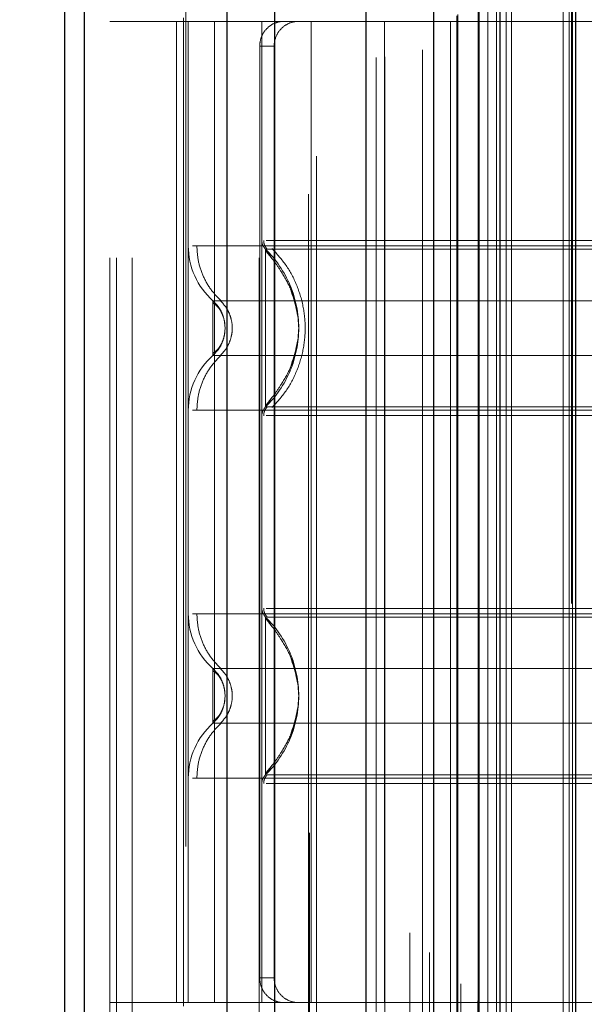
# Model space of a CAD drawing. Header units: inches. Extents: x 0.2 to 10.8, y 0.2 to 8.2.
# Tile 79 of 164: x 2.6681 to 2.7134, y 4.3254 to 4.4044. Entities that reach past the tile are written whole.
import ezdxf

# ---------------------------------------------------------------- set-up
doc = ezdxf.new("R2010")
doc.units = ezdxf.units.IN
doc.header["$MEASUREMENT"] = 0
doc.linetypes.add('HIDDEN', pattern=[0.07500000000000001, 0.05, -0.025])
doc.layers.add('DIMENSIONS', color=140, linetype='Continuous')
doc.styles.add('SLDTEXTSTYLE0', font='TXT', dxfattribs={"width": 0.7})
doc.dimstyles.new('SLDDIMSTYLE0', dxfattribs={"dimtxt": 0.0849609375, "dimasz": 0.13, "dimexe": 0, "dimexo": 0.0625, "dimgap": 0.021240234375, "dimtad": 0, "dimtih": 1, "dimtoh": 1, "dimlfac": 20, "dimrnd": 1e-09, "dimzin": 12, "dimdsep": 46, "dimtxsty": 'SLDTEXTSTYLE0', "dimsah": 1, "dimcen": 0.09, "dimadec": 0, "dimazin": 3, "dimtfac": 1, "dimtofl": 0, "dimtmove": 0, "dimatfit": 3, "dimfxl": 0, "dimfrac": 2, "dimtolj": 1, "dimtzin": 12, "dimarcsym": 0})

# ---------------------------------------------------------------- blocks, each defined once
blk = doc.blocks.new('_D')
at = {"layer": 'DIMENSIONS'}
for p, q in [((2.794298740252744, 5.013124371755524), (2.249874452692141, 5.013124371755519)), ((2.374874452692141, 5.01312437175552), (2.374874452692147, 4.348710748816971)), ((2.213300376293, 4.194659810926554), (2.184770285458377, 4.194659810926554)), ((2.184770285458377, 4.194659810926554), (2.184770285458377, 4.05962894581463)), ((2.536448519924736, 4.194659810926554), (2.564978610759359, 4.194659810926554)), ((2.564978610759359, 4.194659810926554), (2.564978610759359, 4.05962894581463)), ((2.184770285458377, 4.05962894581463), (2.213300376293, 4.05962894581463)), ((2.564978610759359, 4.05962894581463), (2.536448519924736, 4.05962894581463)), ((2.374874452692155, 3.218957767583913), (2.374874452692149, 4.040608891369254)), ((2.794332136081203, 3.218957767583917), (2.249874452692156, 3.218957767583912))]:
    blk.add_line(p, q, dxfattribs=at)
for points in [[(2.374874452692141, 5.01312437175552), (2.354874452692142, 4.88312437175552), (2.394874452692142, 4.88312437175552)], [(2.374874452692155, 3.218957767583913), (2.394874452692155, 3.348957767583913), (2.354874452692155, 3.348957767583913)]]:
    blk.add_solid(points, dxfattribs=at)
at = {"layer": 'DIMENSIONS', "char_height": 0.08333333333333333, "attachment_point": 1, "style": 'SLDTEXTSTYLE0'}
for s, insert in [('35.88', (2.213300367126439, 4.321102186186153)), ('911.4', (2.213300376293, 4.167051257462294))]:
    blk.add_mtext(s, dxfattribs=dict(at, insert=insert))

msp = doc.modelspace()

# ---------------------------------------------------------------- linework, layer by layer
at = {"color": 7, "linetype": 'HIDDEN', "lineweight": 18}
for p, q in [((2.677102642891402, 3.085295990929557), (2.677102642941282, 5.423266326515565)), ((2.675302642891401, 3.085295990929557), (2.675302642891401, 5.152384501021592)), ((2.675829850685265, 3.085295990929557), (2.675829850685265, 5.152085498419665)), ((2.677102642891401, 3.085295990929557), (2.677102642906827, 5.15148675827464)), ((2.687275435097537, 3.085295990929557), (2.687275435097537, 5.146701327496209)), ((2.688548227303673, 3.085295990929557), (2.688548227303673, 5.146545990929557)), ((2.69132145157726, 5.139152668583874), (2.691321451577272, 3.092927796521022)), ((2.69187579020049, 3.093476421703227), (2.691875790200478, 5.138605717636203)), ((2.699377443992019, 5.131123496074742), (2.699377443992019, 3.100958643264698)), ((2.696677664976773, 3.10137406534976), (2.696677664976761, 5.130708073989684)), ((2.697357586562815, 3.101438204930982), (2.697357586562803, 5.130643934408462)), ((2.700398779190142, 3.101999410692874), (2.70039877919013, 5.130082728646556)), ((2.700941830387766, 5.129539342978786), (2.700941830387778, 3.102541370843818)), ((2.702648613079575, 3.104249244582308), (2.702648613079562, 5.127832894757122)), ((2.703136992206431, 3.104737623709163), (2.703136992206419, 5.127344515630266)), ((2.70322680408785, 3.104827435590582), (2.703226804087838, 5.127254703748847)), ((2.703471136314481, 5.127015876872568), (2.703471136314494, 3.105073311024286)), ((2.704828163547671, 5.125672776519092), (2.704828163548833, 3.106409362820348)), ((2.704846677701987, 3.106446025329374), (2.704846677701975, 5.125637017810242)), ((2.704927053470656, 3.106527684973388), (2.704927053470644, 5.125554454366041)), ((2.705643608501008, 3.107246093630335), (2.705643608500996, 5.124835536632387)), ((2.706318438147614, 3.107919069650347), (2.706318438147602, 5.124163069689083)), ((2.706600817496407, 5.1239056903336), (2.706600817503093, 3.108176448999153)), ((2.707099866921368, 3.1087004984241), (2.707099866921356, 5.123381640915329)), ((2.707538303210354, 3.109138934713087), (2.707538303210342, 5.122943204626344)), ((2.711668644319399, 3.113269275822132), (2.711668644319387, 5.118812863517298)), ((2.712168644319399, 3.113769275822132), (2.712168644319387, 5.118312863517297)), ((2.712418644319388, 5.118062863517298), (2.7124186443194, 3.114019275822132)), ((2.7124186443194, 3.114019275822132), (2.712418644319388, 5.118062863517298)), ((2.712668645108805, 3.114269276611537), (2.712668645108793, 5.117812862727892)), ((2.712697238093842, 3.114287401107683), (2.71269723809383, 5.117787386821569)), ((2.712332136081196, 3.157566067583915), (2.712332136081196, 5.074516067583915)), ((2.681405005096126, 4.438058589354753), (2.681405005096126, 4.290420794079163)), ((2.691247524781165, 4.290420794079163), (2.691247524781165, 4.438058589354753)), ((2.697349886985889, 4.40427118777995), (2.675302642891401, 4.40427118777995)), ((2.680647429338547, 4.40427118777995), (2.680647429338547, 4.325531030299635)), ((2.681208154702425, 4.404566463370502), (2.681208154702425, 4.40427118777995)), ((2.681208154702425, 4.40427118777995), (2.681208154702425, 4.325531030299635)), ((2.681601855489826, 4.40427118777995), (2.681601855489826, 4.325531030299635)), ((2.681601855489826, 4.40427118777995), (2.681601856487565, 4.386267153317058)), ((2.683689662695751, 4.40427118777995), (2.683689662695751, 4.325531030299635)), ((2.68750736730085, 4.40427118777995), (2.68750736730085, 4.325531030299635)), ((2.68750736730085, 4.40427118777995), (2.687507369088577, 4.386693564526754)), ((2.691444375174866, 4.325531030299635), (2.691444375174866, 4.40427118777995)), ((2.746562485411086, 4.40427118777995), (2.697349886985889, 4.40427118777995)), ((2.697349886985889, 4.325531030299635), (2.697349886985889, 4.40427118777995)), ((2.687331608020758, 4.402302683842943), (2.687331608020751, 4.327499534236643)), ((2.688491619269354, 4.402302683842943), (2.687331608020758, 4.402302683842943)), ((2.688491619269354, 4.402302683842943), (2.688491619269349, 4.327499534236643)), ((2.688307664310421, 4.38524100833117), (2.687802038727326, 4.385991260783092)), ((2.68455375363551, 4.379664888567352), (2.684500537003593, 4.380155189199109)), ((2.68455461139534, 4.379664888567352), (2.684502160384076, 4.380147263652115)), ((2.684500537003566, 4.37917458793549), (2.684553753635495, 4.379664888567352)), ((2.684502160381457, 4.379182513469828), (2.68455461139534, 4.379664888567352)), ((2.687802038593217, 4.373338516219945), (2.688307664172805, 4.37408876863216)), ((2.681946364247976, 4.373062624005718), (2.75246799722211, 4.373062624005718)), ((2.687802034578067, 4.356463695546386), (2.688306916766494, 4.355714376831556)), ((2.68455461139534, 4.350137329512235), (2.684502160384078, 4.350619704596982)), ((2.684502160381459, 4.349654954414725), (2.68455461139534, 4.350137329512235)), ((2.688306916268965, 4.344560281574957), (2.687802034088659, 4.343810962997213)), ((2.68160185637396, 4.343535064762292), (2.681601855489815, 4.325531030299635)), ((2.687507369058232, 4.343108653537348), (2.687507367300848, 4.325531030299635)), ((2.687331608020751, 4.327499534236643), (2.688491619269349, 4.327499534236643)), ((2.697349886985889, 4.325531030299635), (2.675302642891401, 4.325531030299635)), ((2.681208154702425, 4.325531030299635), (2.681208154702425, 4.325235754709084)), ((2.746562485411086, 4.325531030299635), (2.697349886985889, 4.325531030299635))]:
    msp.add_line(p, q, dxfattribs=at)
at = {"color": 7, "linetype": 'Continuous', "lineweight": 25}
for p, q in [((2.671702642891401, 3.085295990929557), (2.671702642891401, 5.1527936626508)), ((2.673284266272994, 3.085295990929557), (2.673284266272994, 5.152085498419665)), ((2.684729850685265, 3.085295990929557), (2.684729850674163, 5.146701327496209)), ((2.688548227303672, 3.085295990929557), (2.688548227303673, 5.146545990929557)), ((2.695832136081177, 5.131123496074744), (2.695832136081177, 3.100958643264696)), ((2.701282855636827, 5.125672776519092), (2.701282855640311, 3.106409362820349)), ((2.706600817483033, 5.1239056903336), (2.706600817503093, 3.108176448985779))]:
    msp.add_line(p, q, dxfattribs=at)
at = {"color": 7, "linetype": 'HIDDEN', "lineweight": 18, "flags": 128}
msp.add_lwpolyline([(2.712296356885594, 5.118176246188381), (2.712296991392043, 4.094793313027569), (2.712296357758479, 3.113907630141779)], dxfattribs=at)
at = {"color": 7, "linetype": 'HIDDEN', "lineweight": 18}
for centre, radius, start, end in [((2.688491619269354, 4.386693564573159), 0.0009842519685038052, 180.0000000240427, 225.5237275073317), ((2.68750736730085, 4.3862671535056), 0.005905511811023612, 180.000000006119, 228.2366022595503), ((2.68750736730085, 4.373062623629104), 0.005905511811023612, 131.7633977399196, 180), ((2.688491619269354, 4.372636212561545), 0.000984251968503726, 134.4762724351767, 180), ((2.68750736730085, 4.356739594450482), 0.005905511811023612, 180.0000000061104, 228.2366022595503), ((2.688491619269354, 4.357166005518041), 0.0009842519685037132, 180.0000000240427, 225.5237275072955), ((2.68750736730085, 4.343535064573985), 0.00590551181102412, 131.7633977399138, 180), ((2.688491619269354, 4.343108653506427), 0.000984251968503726, 134.4762724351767, 180)]:
    msp.add_arc(centre, radius, start, end, dxfattribs=at)
for points, knots in [([(2.68918442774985, 4.40427118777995), (2.688965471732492, 4.40427118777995), (2.688737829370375, 4.404225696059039), (2.688296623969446, 4.404036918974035), (2.688085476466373, 4.403893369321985), (2.687729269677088, 4.40353059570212), (2.68758225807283, 4.403309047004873), (2.687384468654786, 4.402828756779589), (2.68733160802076, 4.40256679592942), (2.68733160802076, 4.402302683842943)], [0, 0, 0, 0, 0.25, 0.25, 0.5, 0.5, 0.75, 0.75, 1, 1, 1, 1]), ([(2.688491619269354, 4.402302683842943), (2.688491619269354, 4.40256348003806), (2.688542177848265, 4.402819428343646), (2.688736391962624, 4.403297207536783), (2.688879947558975, 4.403515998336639), (2.689233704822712, 4.403879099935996), (2.689446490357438, 4.404025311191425), (2.689899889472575, 4.404220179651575), (2.690144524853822, 4.40427118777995), (2.690386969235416, 4.40427118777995)], [0, 0, 0, 0, 0.25, 0.25, 0.5, 0.5, 0.75, 0.75, 1, 1, 1, 1]), ([(2.687650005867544, 4.386698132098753), (2.68765319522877, 4.386632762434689), (2.687659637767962, 4.386500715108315), (2.687721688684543, 4.386310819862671), (2.687813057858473, 4.38613328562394), (2.687902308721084, 4.386036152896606), (2.687946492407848, 4.385988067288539)], [0, 0, 0, 0, 0.2475219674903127, 0.4999966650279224, 0.7524730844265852, 1, 1, 1, 1]), ([(2.746217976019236, 4.386693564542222), (2.746161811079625, 4.386693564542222), (2.745962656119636, 4.386693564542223), (2.744446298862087, 4.386693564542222), (2.741756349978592, 4.386693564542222), (2.738045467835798, 4.386693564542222), (2.733546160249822, 4.386693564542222), (2.728407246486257, 4.386693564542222), (2.722832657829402, 4.386693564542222), (2.717034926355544, 4.386693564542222), (2.711237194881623, 4.386693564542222), (2.705662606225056, 4.386693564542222), (2.7005236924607, 4.386693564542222), (2.696024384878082, 4.386693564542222), (2.692313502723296, 4.386693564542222), (2.689623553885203, 4.386693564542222), (2.688107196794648, 4.386693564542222), (2.68790804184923, 4.386693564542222), (2.687851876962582, 4.386693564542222)], [0, 0, 0, 0, 0.02656569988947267, 0.09419917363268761, 0.1618326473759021, 0.2294661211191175, 0.2970995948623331, 0.3647330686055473, 0.4323665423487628, 0.5000000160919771, 0.5676334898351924, 0.6352669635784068, 0.7029004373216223, 0.7705339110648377, 0.8381673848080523, 0.9058008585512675, 0.9734343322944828, 1, 1, 1, 1]), ([(2.75246799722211, 4.38626715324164), (2.752336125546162, 4.38626715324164), (2.752072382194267, 4.38626715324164), (2.749965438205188, 4.38626715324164), (2.746690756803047, 4.38626715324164), (2.742250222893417, 4.38626715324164), (2.736847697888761, 4.38626715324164), (2.730681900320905, 4.38626715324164), (2.723992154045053, 4.38626715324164), (2.717034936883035, 4.38626715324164), (2.710077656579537, 4.38626715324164), (2.703388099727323, 4.38626715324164), (2.697221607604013, 4.38626715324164), (2.69182167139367, 4.38626715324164), (2.687371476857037, 4.38626715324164), (2.684132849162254, 4.38626715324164), (2.682269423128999, 4.38626715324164), (2.682026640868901, 4.38626715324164), (2.681946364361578, 4.38626715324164)], [0, 0, 0, 0, 0.06454114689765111, 0.1290822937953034, 0.1936234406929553, 0.2581645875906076, 0.3227057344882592, 0.3872468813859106, 0.4517880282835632, 0.5163291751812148, 0.580870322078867, 0.645411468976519, 0.7099526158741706, 0.7744937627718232, 0.8390349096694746, 0.9035760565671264, 0.9681172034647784, 1, 1, 1, 1]), ([(2.68228604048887, 4.386267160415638), (2.682310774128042, 4.385854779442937), (2.682360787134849, 4.385020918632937), (2.682762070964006, 4.383823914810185), (2.683375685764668, 4.382724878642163), (2.68395497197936, 4.382134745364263), (2.684241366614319, 4.381842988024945)], [0, 0, 0, 0, 0.2473384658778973, 0.500134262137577, 0.7528702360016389, 1, 1, 1, 1]), ([(2.74626781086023, 4.385991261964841), (2.746272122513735, 4.385991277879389), (2.745504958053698, 4.385991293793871), (2.742579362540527, 4.385991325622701), (2.740411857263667, 4.38599134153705), (2.734998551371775, 4.385991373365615), (2.731756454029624, 4.38599138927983), (2.724687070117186, 4.385991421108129), (2.720861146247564, 4.385991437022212), (2.713208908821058, 4.385991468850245), (2.709382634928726, 4.385991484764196), (2.70231394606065, 4.385991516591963), (2.699070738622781, 4.38599153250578), (2.693658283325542, 4.38599156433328), (2.691490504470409, 4.385991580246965), (2.688564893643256, 4.3859916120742), (2.687796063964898, 4.385991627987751), (2.687802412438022, 4.385991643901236)], [0, 0, 0, 0, 0.125, 0.125, 0.25, 0.25, 0.375, 0.375, 0.5, 0.5, 0.625, 0.625, 0.75, 0.75, 0.875, 0.875, 1, 1, 1, 1]), ([(2.687802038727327, 4.385991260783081), (2.687802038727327, 4.386007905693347), (2.687802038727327, 4.384958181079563), (2.687802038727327, 4.382148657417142), (2.687802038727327, 4.379664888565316), (2.687802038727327, 4.3771811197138), (2.687802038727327, 4.374371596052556), (2.687802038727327, 4.373321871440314), (2.687802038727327, 4.373338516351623)], [6.283185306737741, 6.283185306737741, 6.283185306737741, 6.283185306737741, 7.068583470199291, 7.46128255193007, 7.85398163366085, 8.24668071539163, 8.6393797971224, 9.42477796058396, 9.42477796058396, 9.42477796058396, 9.42477796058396]), ([(2.69041398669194, 4.380550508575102), (2.690276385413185, 4.381274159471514), (2.690044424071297, 4.38249405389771), (2.689218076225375, 4.383957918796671), (2.6884903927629, 4.385049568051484), (2.688042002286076, 4.385582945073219), (2.687802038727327, 4.385868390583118)], [0, 0, 0, 0, 0.3903267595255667, 0.6579932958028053, 0.8169694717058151, 1, 1, 1, 1]), ([(2.688314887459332, 4.386050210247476), (2.688712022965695, 4.385613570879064), (2.689506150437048, 4.384740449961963), (2.690330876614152, 4.383150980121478), (2.690857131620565, 4.381446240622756), (2.69103805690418, 4.379664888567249), (2.690857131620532, 4.377883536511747), (2.690330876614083, 4.376178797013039), (2.68950615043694, 4.374589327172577), (2.688712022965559, 4.373716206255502), (2.688314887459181, 4.373279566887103)], [0, 0, 0, 0, 0.1250857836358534, 0.2501263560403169, 0.3751554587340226, 0.5000000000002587, 0.6248445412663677, 0.7498736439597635, 0.874914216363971, 1, 1, 1, 1]), ([(2.689828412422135, 4.376584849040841), (2.690142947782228, 4.377611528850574), (2.690772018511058, 4.379664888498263), (2.690142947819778, 4.381718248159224), (2.689828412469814, 4.382744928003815)], [0, 0, 0, 0, 0.4999999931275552, 1, 1, 1, 1]), ([(2.750496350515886, 4.381861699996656), (2.750502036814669, 4.381861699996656), (2.748534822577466, 4.381861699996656), (2.740928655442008, 4.381861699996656), (2.730331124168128, 4.381861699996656), (2.717034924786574, 4.381861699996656), (2.703738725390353, 4.381861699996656), (2.693141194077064, 4.381861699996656), (2.685535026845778, 4.381861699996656), (2.683567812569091, 4.381861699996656), (2.683573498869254, 4.381861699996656)], [4.71241410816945, 4.71241410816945, 4.71241410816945, 4.71241410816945, 5.15721612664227, 5.4883921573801, 5.8858033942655, 6.2832146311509, 6.68062586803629, 7.07803710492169, 7.40921313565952, 7.854015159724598, 7.854015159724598, 7.854015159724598, 7.854015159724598]), ([(2.684228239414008, 4.380981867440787), (2.684153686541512, 4.381126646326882), (2.683984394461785, 4.381455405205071), (2.683720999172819, 4.381715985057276), (2.683573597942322, 4.381861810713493)], [0, 0, 0, 0, 0.4403801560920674, 1, 1, 1, 1]), ([(2.683573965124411, 4.381862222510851), (2.683573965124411, 4.381862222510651), (2.683573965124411, 4.381805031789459), (2.683573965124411, 4.381584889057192), (2.683573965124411, 4.381422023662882), (2.683573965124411, 4.381015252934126), (2.683573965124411, 4.380771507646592), (2.683573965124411, 4.380240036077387), (2.683573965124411, 4.379952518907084), (2.683573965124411, 4.379377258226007), (2.683573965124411, 4.379089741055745), (2.683573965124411, 4.378558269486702), (2.683573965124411, 4.378314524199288), (2.683573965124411, 4.37790775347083), (2.683573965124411, 4.377744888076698), (2.683573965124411, 4.377524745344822), (2.683573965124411, 4.377467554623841), (2.683573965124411, 4.377467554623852)], [0, 0, 0, 0, 0.125, 0.125, 0.25, 0.25, 0.375, 0.375, 0.5, 0.5, 0.625, 0.625, 0.75, 0.75, 0.875, 0.875, 1, 1, 1, 1]), ([(2.684361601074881, 4.380663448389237), (2.684340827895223, 4.380731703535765), (2.684259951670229, 4.380997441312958), (2.684004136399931, 4.381418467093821), (2.683717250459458, 4.381714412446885), (2.683573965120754, 4.381862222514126)], [0, 0, 0, 0, 0.1474872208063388, 0.5742120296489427, 1, 1, 1, 1]), ([(2.684142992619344, 4.381881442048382), (2.684288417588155, 4.381733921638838), (2.684579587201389, 4.381438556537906), (2.684885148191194, 4.380887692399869), (2.685081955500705, 4.380291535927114), (2.685150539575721, 4.379664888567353), (2.685081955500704, 4.379038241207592), (2.684885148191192, 4.378442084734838), (2.684579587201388, 4.377891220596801), (2.684288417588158, 4.37759585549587), (2.684142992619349, 4.377448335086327)], [0, 0, 0, 0, 0.1248322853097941, 0.2499389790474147, 0.3751056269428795, 0.5000000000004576, 0.6248943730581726, 0.7500610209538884, 0.8751677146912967, 1, 1, 1, 1]), ([(2.684537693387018, 4.37997378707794), (2.684508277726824, 4.380152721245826), (2.684448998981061, 4.380513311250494), (2.684238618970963, 4.380996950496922), (2.683953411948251, 4.381413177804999), (2.683701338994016, 4.381597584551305), (2.683573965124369, 4.381690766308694)], [0, 0, 0, 0, 0.2435770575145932, 0.4908590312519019, 0.7427282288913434, 0.9999999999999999, 0.9999999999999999, 0.9999999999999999, 0.9999999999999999]), ([(2.683573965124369, 4.377639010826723), (2.683701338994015, 4.377732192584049), (2.683953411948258, 4.377916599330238), (2.68423861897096, 4.378332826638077), (2.684448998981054, 4.378816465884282), (2.68450827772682, 4.379177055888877), (2.684537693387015, 4.37935599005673)], [0, 0, 0, 0, 0.2572717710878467, 0.5091409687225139, 0.7564229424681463, 1, 1, 1, 1]), ([(2.683573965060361, 4.37746755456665), (2.683717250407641, 4.377615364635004), (2.684004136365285, 4.3779113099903), (2.684259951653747, 4.378332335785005), (2.684340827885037, 4.378598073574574), (2.684361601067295, 4.378666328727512)], [0, 0, 0, 0, 0.4257879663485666, 0.8525127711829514, 1, 1, 1, 1]), ([(2.687802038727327, 4.373461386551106), (2.688042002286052, 4.373746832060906), (2.688490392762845, 4.374280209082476), (2.689218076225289, 4.375371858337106), (2.690044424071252, 4.376835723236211), (2.690276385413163, 4.378055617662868), (2.690413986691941, 4.378779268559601)], [0, 0, 0, 0, 0.1830305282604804, 0.3420067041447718, 0.6096732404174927, 0.9999999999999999, 0.9999999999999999, 0.9999999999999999, 0.9999999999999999]), ([(2.683573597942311, 4.377467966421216), (2.683720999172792, 4.377613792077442), (2.683984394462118, 4.377874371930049), (2.684153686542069, 4.378203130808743), (2.684228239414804, 4.378347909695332)], [0, 0, 0, 0, 0.5596198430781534, 1, 1, 1, 1]), ([(2.684241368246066, 4.37748678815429), (2.683954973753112, 4.377195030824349), (2.683375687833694, 4.376604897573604), (2.682762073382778, 4.37550586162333), (2.682360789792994, 4.374308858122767), (2.682310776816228, 4.373474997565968), (2.682286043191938, 4.373062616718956)], [0, 0, 0, 0, 0.2471297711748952, 0.4998657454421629, 0.7526615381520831, 1, 1, 1, 1]), ([(2.683573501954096, 4.377468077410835), (2.683567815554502, 4.377468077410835), (2.685535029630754, 4.377468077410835), (2.693141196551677, 4.377468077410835), (2.703738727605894, 4.377468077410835), (2.717034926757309, 4.377468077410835), (2.730331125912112, 4.377468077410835), (2.740928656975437, 4.377468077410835), (2.748534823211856, 4.377468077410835), (2.750502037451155, 4.377468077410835), (2.750496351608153, 4.377468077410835)], [4.712364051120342, 4.712364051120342, 4.712364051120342, 4.712364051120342, 5.15716607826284, 5.488342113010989, 5.885753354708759, 6.28316459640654, 6.68057583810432, 7.077987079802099, 7.40916311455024, 7.85396503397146, 7.85396503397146, 7.85396503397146, 7.85396503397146]), ([(2.687946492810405, 4.373341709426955), (2.687902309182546, 4.373293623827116), (2.6878130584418, 4.373196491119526), (2.687721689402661, 4.373018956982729), (2.68765963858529, 4.372829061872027), (2.687653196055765, 4.372697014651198), (2.687650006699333, 4.372631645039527)], [0, 0, 0, 0, 0.247526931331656, 0.5000033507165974, 0.7524780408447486, 1, 1, 1, 1]), ([(2.687802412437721, 4.373338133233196), (2.687796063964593, 4.373338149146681), (2.688564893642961, 4.373338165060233), (2.691490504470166, 4.373338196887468), (2.693658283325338, 4.373338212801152), (2.699070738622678, 4.373338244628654), (2.702313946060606, 4.373338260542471), (2.709382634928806, 4.373338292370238), (2.713208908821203, 4.373338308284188), (2.720861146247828, 4.373338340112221), (2.724687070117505, 4.373338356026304), (2.731756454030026, 4.373338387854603), (2.734998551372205, 4.373338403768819), (2.740411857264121, 4.373338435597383), (2.742579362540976, 4.373338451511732), (2.745504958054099, 4.373338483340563), (2.746272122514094, 4.373338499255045), (2.746267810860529, 4.373338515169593)], [0, 0, 0, 0, 0.125, 0.125, 0.25, 0.25, 0.375, 0.375, 0.5, 0.5, 0.625, 0.625, 0.75, 0.75, 0.875, 0.875, 1, 1, 1, 1]), ([(2.687851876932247, 4.372636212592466), (2.687908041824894, 4.372636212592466), (2.688107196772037, 4.372636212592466), (2.689623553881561, 4.372636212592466), (2.692313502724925, 4.372636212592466), (2.696024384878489, 4.372636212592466), (2.700523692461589, 4.372636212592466), (2.705662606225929, 4.372636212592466), (2.711237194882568, 4.372636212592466), (2.717034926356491, 4.372636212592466), (2.722832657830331, 4.372636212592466), (2.728407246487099, 4.372636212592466), (2.733546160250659, 4.372636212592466), (2.738045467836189, 4.372636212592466), (2.741756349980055, 4.372636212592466), (2.744446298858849, 4.372636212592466), (2.745962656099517, 4.372636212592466), (2.746161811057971, 4.372636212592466), (2.746217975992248, 4.372636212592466)], [0, 0, 0, 0, 0.02656567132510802, 0.0941991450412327, 0.1618326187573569, 0.2294660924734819, 0.2970995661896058, 0.3647330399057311, 0.4323665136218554, 0.4999999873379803, 0.5676334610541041, 0.6352669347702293, 0.7029004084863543, 0.7705338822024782, 0.8381673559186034, 0.9058008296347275, 0.9734343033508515, 1, 1, 1, 1]), ([(2.75246799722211, 4.356739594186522), (2.752336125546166, 4.356739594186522), (2.752072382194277, 4.356739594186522), (2.749965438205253, 4.356739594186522), (2.746690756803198, 4.356739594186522), (2.742250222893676, 4.356739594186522), (2.736847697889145, 4.356739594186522), (2.73068190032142, 4.356739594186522), (2.723992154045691, 4.356739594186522), (2.717034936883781, 4.356739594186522), (2.710077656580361, 4.356739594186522), (2.703388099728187, 4.356739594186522), (2.697221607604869, 4.356739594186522), (2.691821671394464, 4.356739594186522), (2.68737147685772, 4.356739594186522), (2.684132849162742, 4.356739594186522), (2.682269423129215, 4.356739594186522), (2.682026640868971, 4.356739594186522), (2.681946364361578, 4.356739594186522)], [0, 0, 0, 0, 0.06454114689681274, 0.1290822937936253, 0.1936234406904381, 0.2581645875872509, 0.3227057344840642, 0.3872468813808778, 0.4517880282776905, 0.5163291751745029, 0.5808703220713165, 0.6454114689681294, 0.7099526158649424, 0.7744937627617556, 0.8390349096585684, 0.903576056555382, 0.9681172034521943, 1, 1, 1, 1]), ([(2.682286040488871, 4.35673960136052), (2.682310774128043, 4.356327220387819), (2.682360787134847, 4.35549335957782), (2.682762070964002, 4.354296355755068), (2.683375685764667, 4.353197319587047), (2.683954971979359, 4.352607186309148), (2.68424136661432, 4.35231542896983)], [0, 0, 0, 0, 0.2473384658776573, 0.5001342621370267, 0.7528702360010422, 1, 1, 1, 1]), ([(2.687650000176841, 4.357170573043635), (2.687653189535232, 4.357105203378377), (2.687659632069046, 4.356973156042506), (2.687721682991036, 4.356783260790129), (2.687813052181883, 4.35660572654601), (2.687902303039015, 4.356508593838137), (2.687946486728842, 4.35646050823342)], [0, 0, 0, 0, 0.2475219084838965, 0.4999965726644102, 0.7524730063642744, 1, 1, 1, 1]), ([(2.687802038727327, 4.356463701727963), (2.687802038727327, 4.35648034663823), (2.687802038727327, 4.355430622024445), (2.687802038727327, 4.352621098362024), (2.687802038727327, 4.350137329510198), (2.687802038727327, 4.347653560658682), (2.687802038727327, 4.344844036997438), (2.687802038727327, 4.343794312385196), (2.687802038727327, 4.343810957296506)], [6.283185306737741, 6.283185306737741, 6.283185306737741, 6.283185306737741, 7.068583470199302, 7.461282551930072, 7.853981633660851, 8.24668071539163, 8.63937979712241, 9.42477796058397, 9.42477796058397, 9.42477796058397, 9.42477796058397]), ([(2.746217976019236, 4.357166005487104), (2.746161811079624, 4.357166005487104), (2.745962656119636, 4.357166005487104), (2.744446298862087, 4.357166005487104), (2.741756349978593, 4.357166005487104), (2.738045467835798, 4.357166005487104), (2.733546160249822, 4.357166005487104), (2.728407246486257, 4.357166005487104), (2.722832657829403, 4.357166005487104), (2.717034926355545, 4.357166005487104), (2.711237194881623, 4.357166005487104), (2.705662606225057, 4.357166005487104), (2.700523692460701, 4.357166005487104), (2.696024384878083, 4.357166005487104), (2.692313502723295, 4.357166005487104), (2.689623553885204, 4.357166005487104), (2.688107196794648, 4.357166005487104), (2.68790804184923, 4.357166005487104), (2.687851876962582, 4.357166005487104)], [0, 0, 0, 0, 0.02656569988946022, 0.0941991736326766, 0.1618326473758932, 0.2294661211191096, 0.2970995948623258, 0.3647330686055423, 0.4323665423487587, 0.5000000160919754, 0.5676334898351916, 0.635266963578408, 0.7029004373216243, 0.7705339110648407, 0.8381673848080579, 0.905800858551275, 0.9734343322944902, 1, 1, 1, 1]), ([(2.746076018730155, 4.356463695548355), (2.746057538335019, 4.356463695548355), (2.745958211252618, 4.356463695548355), (2.745132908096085, 4.356463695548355), (2.743378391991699, 4.356463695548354), (2.740458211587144, 4.356463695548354), (2.736280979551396, 4.356463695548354), (2.730801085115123, 4.356463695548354), (2.724233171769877, 4.356463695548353), (2.717034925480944, 4.356463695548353), (2.709836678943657, 4.356463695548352), (2.703268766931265, 4.356463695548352), (2.697788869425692, 4.356463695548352), (2.693611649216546, 4.356463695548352), (2.690691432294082, 4.356463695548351), (2.688937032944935, 4.356463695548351), (2.68811195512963, 4.356463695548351), (2.688012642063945, 4.35646369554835), (2.687994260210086, 4.356463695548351)], [0, 0, 0, 0, 0.01170879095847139, 0.06293155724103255, 0.1206490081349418, 0.1851790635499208, 0.2564308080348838, 0.333714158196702, 0.4156154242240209, 0.500037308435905, 0.5844591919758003, 0.6663604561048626, 0.7436438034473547, 0.8148955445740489, 0.8794255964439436, 0.9371430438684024, 0.9883658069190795, 1, 1, 1, 1]), ([(2.690413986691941, 4.351022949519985), (2.690276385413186, 4.351746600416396), (2.690044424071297, 4.352966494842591), (2.689218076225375, 4.354430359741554), (2.6884903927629, 4.355522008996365), (2.688042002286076, 4.356055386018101), (2.687802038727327, 4.356340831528)], [0, 0, 0, 0, 0.3903267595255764, 0.6579932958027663, 0.8169694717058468, 0.9999999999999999, 0.9999999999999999, 0.9999999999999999, 0.9999999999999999]), ([(2.689827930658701, 4.35321827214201), (2.690142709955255, 4.352191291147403), (2.690772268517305, 4.350137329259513), (2.690142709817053, 4.34808336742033), (2.689827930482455, 4.347056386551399)], [0, 0, 0, 0, 0.500000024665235, 1, 1, 1, 1]), ([(2.750496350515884, 4.352334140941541), (2.750502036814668, 4.35233414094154), (2.748534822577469, 4.352334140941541), (2.740928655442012, 4.35233414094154), (2.730331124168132, 4.352334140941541), (2.717034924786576, 4.35233414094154), (2.703738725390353, 4.352334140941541), (2.693141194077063, 4.35233414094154), (2.685535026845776, 4.352334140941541), (2.683567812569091, 4.352334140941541), (2.683573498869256, 4.352334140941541)], [4.71241410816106, 4.71241410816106, 4.71241410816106, 4.71241410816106, 5.15721612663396, 5.48839215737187, 5.88580339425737, 6.28321463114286, 6.68062586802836, 7.07803710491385, 7.40921313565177, 7.854015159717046, 7.854015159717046, 7.854015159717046, 7.854015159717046]), ([(2.683573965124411, 4.352334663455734), (2.683573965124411, 4.352334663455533), (2.683573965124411, 4.352277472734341), (2.683573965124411, 4.352057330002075), (2.683573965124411, 4.351894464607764), (2.683573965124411, 4.351487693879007), (2.683573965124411, 4.351243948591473), (2.683573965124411, 4.350712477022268), (2.683573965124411, 4.350424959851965), (2.683573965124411, 4.349849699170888), (2.683573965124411, 4.349562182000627), (2.683573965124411, 4.349030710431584), (2.683573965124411, 4.34878696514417), (2.683573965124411, 4.348380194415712), (2.683573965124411, 4.348217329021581), (2.683573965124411, 4.347997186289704), (2.683573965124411, 4.347939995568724), (2.683573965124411, 4.347939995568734)], [0, 0, 0, 0, 0.125, 0.125, 0.25, 0.25, 0.375, 0.375, 0.5, 0.5, 0.625, 0.625, 0.75, 0.75, 0.875, 0.875, 1, 1, 1, 1]), ([(2.684361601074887, 4.351135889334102), (2.684340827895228, 4.351204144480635), (2.684259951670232, 4.351469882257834), (2.684004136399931, 4.351890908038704), (2.683717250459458, 4.352186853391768), (2.683573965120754, 4.352334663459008)], [0, 0, 0, 0, 0.1474872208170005, 0.5742120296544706, 1, 1, 1, 1]), ([(2.684537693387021, 4.35044622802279), (2.684508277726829, 4.350625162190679), (2.684448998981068, 4.350985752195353), (2.684238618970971, 4.35146939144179), (2.683953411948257, 4.351885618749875), (2.683701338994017, 4.352070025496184), (2.683573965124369, 4.352163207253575)], [0, 0, 0, 0, 0.2435770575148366, 0.4908590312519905, 0.7427282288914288, 0.9999999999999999, 0.9999999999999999, 0.9999999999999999, 0.9999999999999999]), ([(2.684142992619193, 4.352353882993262), (2.684288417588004, 4.352206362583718), (2.684579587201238, 4.351910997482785), (2.684885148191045, 4.351360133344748), (2.685081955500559, 4.350763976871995), (2.685150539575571, 4.350137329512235), (2.685081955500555, 4.349510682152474), (2.684885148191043, 4.348914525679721), (2.684579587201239, 4.348363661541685), (2.684288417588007, 4.348068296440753), (2.684142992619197, 4.347920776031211)], [0, 0, 0, 0, 0.1248322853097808, 0.2499389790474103, 0.3751056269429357, 0.5000000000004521, 0.6248943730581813, 0.7500610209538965, 0.8751677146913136, 1, 1, 1, 1]), ([(2.683573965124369, 4.348111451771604), (2.683701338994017, 4.348204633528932), (2.683953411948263, 4.348389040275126), (2.684238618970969, 4.348805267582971), (2.684448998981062, 4.349288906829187), (2.684508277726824, 4.349649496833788), (2.684537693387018, 4.349828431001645)], [0, 0, 0, 0, 0.2572717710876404, 0.5091409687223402, 0.756422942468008, 1, 1, 1, 1]), ([(2.683573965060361, 4.347939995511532), (2.683717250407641, 4.348087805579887), (2.684004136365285, 4.348383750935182), (2.684259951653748, 4.348804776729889), (2.684340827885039, 4.349070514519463), (2.684361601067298, 4.349138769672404)], [0, 0, 0, 0, 0.4257879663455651, 0.8525127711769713, 0.9999999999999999, 0.9999999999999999, 0.9999999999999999, 0.9999999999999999]), ([(2.687802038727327, 4.343933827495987), (2.688042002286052, 4.344219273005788), (2.688490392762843, 4.344752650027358), (2.68921807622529, 4.345844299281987), (2.690044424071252, 4.347308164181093), (2.690276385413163, 4.34852805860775), (2.69041398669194, 4.349251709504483)], [0, 0, 0, 0, 0.1830305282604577, 0.3420067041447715, 0.6096732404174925, 1, 1, 1, 1]), ([(2.684241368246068, 4.347959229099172), (2.683954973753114, 4.347667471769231), (2.683375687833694, 4.347077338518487), (2.682762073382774, 4.345978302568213), (2.682360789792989, 4.344781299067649), (2.682310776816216, 4.34394743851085), (2.682286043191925, 4.343535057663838)], [0, 0, 0, 0, 0.2471297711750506, 0.499865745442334, 0.7526615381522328, 1, 1, 1, 1]), ([(2.683573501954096, 4.347940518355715), (2.683567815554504, 4.347940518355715), (2.685535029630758, 4.347940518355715), (2.693141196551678, 4.347940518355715), (2.703738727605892, 4.347940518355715), (2.717034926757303, 4.347940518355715), (2.730331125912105, 4.347940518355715), (2.740928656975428, 4.347940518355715), (2.748534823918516, 4.347940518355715), (2.750502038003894, 4.347940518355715), (2.750496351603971, 4.347940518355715)], [4.712364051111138, 4.712364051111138, 4.712364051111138, 4.712364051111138, 5.157166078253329, 5.4883421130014, 5.88575335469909, 6.28316459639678, 6.680575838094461, 7.07798707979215, 7.409163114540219, 7.853965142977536, 7.853965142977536, 7.853965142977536, 7.853965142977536]), ([(2.687946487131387, 4.343814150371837), (2.687902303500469, 4.343766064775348), (2.6878130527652, 4.343668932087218), (2.687721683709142, 4.343491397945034), (2.687659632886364, 4.343301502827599), (2.687653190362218, 4.343169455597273), (2.687650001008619, 4.343104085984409)], [0, 0, 0, 0, 0.2475270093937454, 0.5000034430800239, 0.752478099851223, 1, 1, 1, 1]), ([(2.687994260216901, 4.343810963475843), (2.688012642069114, 4.343810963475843), (2.688111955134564, 4.343810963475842), (2.688937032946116, 4.343810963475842), (2.690691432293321, 4.343810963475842), (2.693611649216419, 4.343810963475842), (2.697788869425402, 4.343810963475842), (2.703268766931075, 4.343810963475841), (2.709836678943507, 4.343810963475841), (2.717034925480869, 4.343810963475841), (2.724233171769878, 4.343810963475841), (2.730801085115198, 4.34381096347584), (2.736280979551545, 4.34381096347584), (2.740458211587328, 4.34381096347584), (2.743378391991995, 4.343810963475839), (2.745132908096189, 4.343810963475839), (2.745958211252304, 4.343810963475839), (2.746057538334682, 4.343810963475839), (2.74607601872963, 4.343810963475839)], [0, 0, 0, 0, 0.01163419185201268, 0.06285695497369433, 0.1205744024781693, 0.1851044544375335, 0.256356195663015, 0.3336395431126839, 0.41554080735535, 0.4999626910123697, 0.5843845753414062, 0.6662858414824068, 0.7435691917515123, 0.814820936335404, 0.8793509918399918, 0.937068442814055, 0.9882912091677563, 1, 1, 1, 1]), ([(2.681946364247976, 4.343535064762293), (2.682026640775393, 4.343535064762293), (2.682269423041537, 4.343535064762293), (2.68413284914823, 4.343535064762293), (2.687371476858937, 4.343535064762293), (2.691821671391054, 4.343535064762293), (2.697221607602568, 4.343535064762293), (2.703388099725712, 4.343535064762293), (2.710077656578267, 4.343535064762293), (2.717034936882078, 4.343535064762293), (2.723992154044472, 4.343535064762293), (2.73068190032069, 4.343535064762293), (2.736847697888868, 4.343535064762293), (2.742250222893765, 4.343535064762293), (2.746690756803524, 4.343535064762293), (2.749965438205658, 4.343535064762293), (2.752072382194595, 4.343535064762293), (2.752336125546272, 4.343535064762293), (2.75246799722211, 4.343535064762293)], [0, 0, 0, 0, 0.03188280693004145, 0.09642395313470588, 0.1609650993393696, 0.2255062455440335, 0.2900473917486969, 0.354588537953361, 0.4191296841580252, 0.4836708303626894, 0.5482119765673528, 0.6127531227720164, 0.677294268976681, 0.7418354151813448, 0.8063765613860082, 0.8709177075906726, 0.9354588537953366, 1, 1, 1, 1]), ([(2.687851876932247, 4.343108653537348), (2.687908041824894, 4.343108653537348), (2.688107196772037, 4.343108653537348), (2.689623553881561, 4.343108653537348), (2.692313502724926, 4.343108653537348), (2.696024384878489, 4.343108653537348), (2.700523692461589, 4.343108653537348), (2.705662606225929, 4.343108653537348), (2.711237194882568, 4.343108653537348), (2.717034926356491, 4.343108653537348), (2.722832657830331, 4.343108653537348), (2.7284072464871, 4.343108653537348), (2.733546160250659, 4.343108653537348), (2.738045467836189, 4.343108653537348), (2.741756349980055, 4.343108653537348), (2.744446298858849, 4.343108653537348), (2.745962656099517, 4.343108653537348), (2.746161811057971, 4.343108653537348), (2.746217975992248, 4.343108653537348)], [0, 0, 0, 0, 0.02656567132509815, 0.09419914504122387, 0.1618326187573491, 0.2294660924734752, 0.2970995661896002, 0.3647330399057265, 0.4323665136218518, 0.4999999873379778, 0.5676334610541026, 0.635266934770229, 0.7029004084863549, 0.7705338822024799, 0.8381673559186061, 0.9058008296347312, 0.9734343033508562, 1, 1, 1, 1]), ([(2.68733160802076, 4.327499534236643), (2.68733160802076, 4.32723540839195), (2.687383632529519, 4.326976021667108), (2.687581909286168, 4.326493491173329), (2.687728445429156, 4.326272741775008), (2.688084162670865, 4.325909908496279), (2.688296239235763, 4.325765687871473), (2.688735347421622, 4.325577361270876), (2.688965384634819, 4.325531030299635), (2.689184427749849, 4.325531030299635)], [0, 0, 0, 0, 0.25, 0.25, 0.5, 0.5, 0.75, 0.75, 1, 1, 1, 1]), ([(2.690386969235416, 4.325531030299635), (2.69014455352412, 4.325531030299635), (2.689902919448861, 4.325580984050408), (2.689446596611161, 4.325776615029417), (2.689234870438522, 4.325922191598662), (2.688880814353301, 4.326285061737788), (2.688736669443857, 4.326504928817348), (2.688543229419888, 4.326979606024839), (2.688491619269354, 4.32723874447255), (2.688491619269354, 4.327499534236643)], [0, 0, 0, 0, 0.25, 0.25, 0.5, 0.5, 0.75, 0.75, 1, 1, 1, 1])]:
    msp.add_open_spline(points, degree=3, knots=knots, dxfattribs=at)
for points in [[(2.690457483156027, 4.379664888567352), (2.690459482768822, 4.380840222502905), (2.689986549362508, 4.383185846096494), (2.68863937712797, 4.385168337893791), (2.687802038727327, 4.385991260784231)], [(2.687802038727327, 4.373338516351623), (2.68863937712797, 4.374161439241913), (2.689986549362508, 4.37614393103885), (2.690459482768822, 4.378489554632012), (2.690457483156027, 4.379664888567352)], [(2.690457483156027, 4.350137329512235), (2.690459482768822, 4.351312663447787), (2.689986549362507, 4.353658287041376), (2.68863937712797, 4.355640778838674), (2.687802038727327, 4.356463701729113)], [(2.687802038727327, 4.343810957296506), (2.68863937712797, 4.344633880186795), (2.689986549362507, 4.346616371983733), (2.690459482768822, 4.348961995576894), (2.690457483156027, 4.350137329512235)]]:
    msp.add_open_spline(points, degree=3, dxfattribs=at)

# ---------------------------------------------------------------- dimensions: what is measured, and where the dimension line sits
at = {"layer": 'DIMENSIONS'}
dim = msp.add_linear_dim(base=(2.374874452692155, 3.218957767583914), p1=(2.844298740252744, 5.013124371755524), p2=(2.844332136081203, 3.218957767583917), angle=90.0000000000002, dimstyle='SLDDIMSTYLE0', dxfattribs=at)
dim.commit()
dim.dimension.update_dxf_attribs({"geometry": '_D', "text_midpoint": (2.374874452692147, 4.194659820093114), "dimtype": 160})

doc.saveas('drawing.dxf')
